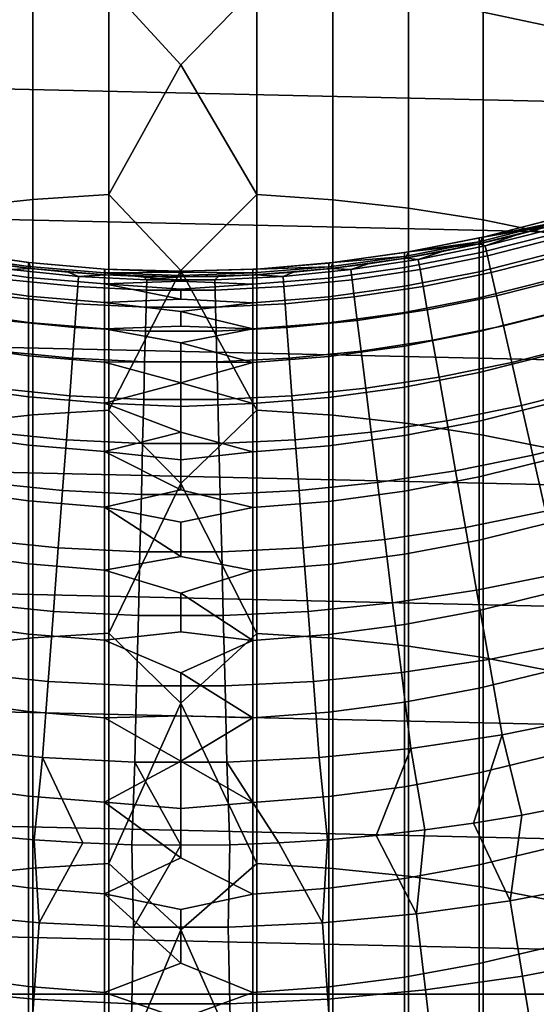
# Model space of a CAD drawing. Header units: metres. Extents: x -28 to 70, y -218 to 27.
# Tile 97 of 246: x -1.42 to 3.13, y -18.4 to -9.74. Entities that reach past the tile are written whole.
import ezdxf

# ---------------------------------------------------------------- set-up
doc = ezdxf.new("R2010")
doc.units = ezdxf.units.M
doc.layers.add('solid_10_261_002_XXX', color=7, linetype='CONTINUOUS')

msp = doc.modelspace()

# ---------------------------------------------------------------- linework, layer by layer
at = {"layer": 'solid_10_261_002_XXX'}
for points in [[(25.695839, -9.796626, -5), (-26.115135, -8.616775, -5), (-26.48019, -7.4195, -5), (26.115135, -8.616775, -5)], [(2.661086, -7.914437, 415.334442), (2.661086, -9.673301, 417.826202), (3.310761, -9.80899, 417.7276), (3.310761, -8.052769, 415.239594)], [(0.670042, -9.445757, 417.991516), (0, -8.391005, 416.547455), (-0.633895, -9.444159, 417.992676), (0, -10.136432, 418.963318)], [(25.223248, -10.956131, -5), (-25.695839, -9.796626, -5), (-26.115135, -8.616775, -5), (25.695839, -9.796626, -5)], [(-1.967323, -9.562459, 417.906708), (-1.967323, -11.390969, 420.352478), (-1.302662, -11.318172, 420.408478), (-1.302662, -9.48816, 417.960693)], [(-1.302662, -9.48816, 417.960693), (-1.302662, -11.318172, 420.408478), (-0.633895, -11.275061, 420.44165), (-0.633895, -9.444159, 417.992676)], [(-0.633895, -9.444159, 417.992676), (-0.633895, -11.275061, 420.44165), (0, -10.136432, 418.963318)], [(0.670042, -9.445757, 417.991516), (0, -10.136432, 418.963318), (0.670042, -11.276626, 420.44043)], [(0.670042, -9.445757, 417.991516), (0.670042, -11.276626, 420.44043), (1.338642, -11.321343, 420.406036), (1.338642, -9.491397, 417.958344)], [(1.338642, -9.491397, 417.958344), (1.338642, -11.321343, 420.406036), (2.003021, -11.395736, 420.348816), (2.003021, -9.567325, 417.903198)], [(2.003021, -9.567325, 417.903198), (2.003021, -11.395736, 420.348816), (2.661086, -11.499569, 420.268951), (2.661086, -9.673301, 417.826202)], [(2.661086, -9.673301, 417.826202), (2.661086, -11.499569, 420.268951), (3.310761, -11.632515, 420.166718), (3.310761, -9.80899, 417.7276)], [(24.698545, -12.092615, -5), (-25.223248, -10.956131, -5), (-25.695839, -9.796626, -5), (25.223248, -10.956131, -5)], [(0.670042, -11.276626, 420.44043), (0, -10.136432, 418.963318), (-0.633895, -11.275061, 420.44165), (0, -11.945554, 421.331879)], [(24.122406, -13.204515, -5), (-24.698545, -12.092615, -5), (-25.223248, -10.956131, -5), (24.698545, -12.092615, -5)], [(-1.967323, -11.390969, 420.352478), (-1.967323, -13.285603, 422.747406), (-1.302662, -13.214362, 422.805359), (-1.302662, -11.318172, 420.408478)], [(-1.302662, -11.318172, 420.408478), (-1.302662, -13.214362, 422.805359), (-0.633895, -13.172172, 422.839691), (-0.633895, -11.275061, 420.44165)], [(-0.633895, -11.275061, 420.44165), (-0.633895, -13.172172, 422.839691), (0, -11.945554, 421.331879)], [(0.670042, -11.276626, 420.44043), (0, -11.945554, 421.331879), (0.670042, -13.173704, 422.83844)], [(0.670042, -11.276626, 420.44043), (0.670042, -13.173704, 422.83844), (1.338642, -13.217465, 422.802826), (1.338642, -11.321343, 420.406036)], [(1.338642, -11.321343, 420.406036), (1.338642, -13.217465, 422.802826), (2.003021, -13.290267, 422.743591), (2.003021, -11.395736, 420.348816)], [(2.003021, -11.395736, 420.348816), (2.003021, -13.290267, 422.743591), (2.661086, -13.39188, 422.660919), (2.661086, -11.499569, 420.268951)], [(2.624516, -11.709495, 219.199997), (3.21034, -11.5626, 193.699997), (3.831618, -11.371838, 193.699997), (3.264855, -11.547326, 219.199997)], [(3.307529, -11.483147, 219.199997), (3.275962, -11.492196, 352.200012), (2.659125, -11.650389, 352.200012), (2.659247, -11.650379, 219.199997)], [(3.275962, -11.52522, 354.617584), (2.659125, -11.650389, 352.200012), (3.275962, -11.492196, 352.200012)], [(2.659247, -11.650379, 219.199997), (3.264855, -11.547326, 219.199997), (3.307529, -11.483147, 219.199997)], [(2.661086, -11.499569, 420.268951), (2.661086, -13.39188, 422.660919), (3.310761, -13.521984, 422.555084), (3.310761, -11.632515, 420.166718)], [(1.975887, -11.836176, 219.199997), (2.579645, -11.719447, 193.699997), (3.21034, -11.5626, 193.699997), (2.624516, -11.709495, 219.199997)], [(3.265242, -11.547216, 181), (3.21034, -11.5626, 193.699997), (2.579645, -11.719447, 193.699997), (2.945826, -11.632803, 181)], [(2.659247, -11.650379, 219.199997), (2.624516, -11.709495, 219.199997), (3.264855, -11.547326, 219.199997)], [(2.625782, -11.690911, 354.613037), (2.625782, -11.657948, 352.200012), (2.659125, -11.650389, 352.200012), (3.275962, -11.52522, 354.617584)], [(3.275962, -11.52522, 354.617584), (3.275962, -11.624268, 357.033356), (2.625782, -11.789773, 357.024292), (2.625782, -11.690911, 354.613037)], [(2.676834, -11.727977, 179.490997), (3.258098, -11.579969, 179.490997), (3.265242, -11.547216, 181), (2.945826, -11.632803, 181)], [(2.696893, -11.815862, 177.966064), (3.282513, -11.666744, 177.966064), (3.258098, -11.579969, 179.490997), (2.676834, -11.727977, 179.490997)], [(1.967323, -11.819861, 354.609528), (1.967323, -11.786948, 352.200012), (2.001699, -11.781158, 352.200012), (2.625782, -11.690911, 354.613037)], [(2.625782, -11.690911, 354.613037), (2.625782, -11.789773, 357.024292), (1.967323, -11.918579, 357.017242), (1.967323, -11.819861, 354.609528)], [(2.659247, -11.650379, 219.199997), (2.625782, -11.657948, 352.200012), (2.001699, -11.781158, 352.200012), (2.002438, -11.781007, 219.199997)], [(2.625782, -11.690911, 354.613037), (2.001699, -11.781158, 352.200012), (2.625782, -11.657948, 352.200012)], [(2.002438, -11.781007, 219.199997), (2.624516, -11.709495, 219.199997), (2.659247, -11.650379, 219.199997)], [(2.624173, -11.709557, 181), (2.945826, -11.632803, 181), (2.579645, -11.719447, 193.699997)], [(2.676834, -11.727977, 179.490997), (2.945826, -11.632803, 181), (2.624173, -11.709557, 181)], [(3.275962, -11.624268, 357.033356), (3.275962, -11.789264, 359.445496), (2.625782, -11.95446, 359.431946), (2.625782, -11.789773, 357.024292)], [(2.659247, -11.650379, 219.199997), (2.659125, -11.650389, 352.200012), (2.625782, -11.657948, 352.200012)], [(2.730398, -11.962654, 176.445908), (3.323293, -11.811685, 176.445908), (3.282513, -11.666744, 177.966064), (2.696893, -11.815862, 177.966064)], [(1.319522, -11.927203, 219.199997), (1.941384, -11.841918, 193.699997), (2.579645, -11.719447, 193.699997), (1.975887, -11.836176, 219.199997)], [(2.624173, -11.709557, 181), (2.579645, -11.719447, 193.699997), (1.941384, -11.841918, 193.699997), (2.300528, -11.777418, 181)], [(1.975135, -11.836335, 181), (2.300528, -11.777418, 181), (1.941384, -11.841918, 193.699997)], [(2.088915, -11.846828, 179.490997), (2.300528, -11.777418, 181), (1.975135, -11.836335, 181)], [(2.002438, -11.781007, 219.199997), (1.975887, -11.836176, 219.199997), (2.624516, -11.709495, 219.199997)], [(2.088915, -11.846828, 179.490997), (2.676834, -11.727977, 179.490997), (2.624173, -11.709557, 181), (2.300528, -11.777418, 181)], [(2.104569, -11.935602, 177.966064), (2.696893, -11.815862, 177.966064), (2.676834, -11.727977, 179.490997), (2.088915, -11.846828, 179.490997)], [(-1.337605, -11.874875, 219.199997), (-1.338642, -11.874785, 352.200012), (-2.003021, -11.780934, 352.200012), (-2.002438, -11.781007, 219.199997)], [(-2.003021, -11.81385, 354.60968), (-2.003021, -11.780934, 352.200012), (-1.338642, -11.874785, 352.200012), (-1.338642, -11.907667, 354.607117)], [(-1.338642, -11.907667, 354.607117), (-1.338642, -12.006286, 357.012451), (-2.003021, -11.912574, 357.017578), (-2.003021, -11.81385, 354.60968)], [(-2.002438, -11.781007, 219.199997), (-1.975887, -11.836176, 219.199997), (-1.319522, -11.927203, 219.199997), (-1.337605, -11.874875, 219.199997)], [(-1.648243, -11.886265, 181), (-1.320099, -11.927168, 181), (-1.319522, -11.927203, 219.199997), (-1.975887, -11.836176, 219.199997)], [(0.660987, -11.981798, 219.199997), (1.297428, -11.929655, 193.699997), (1.941384, -11.841918, 193.699997), (1.319522, -11.927203, 219.199997)], [(1.975135, -11.836335, 181), (1.941384, -11.841918, 193.699997), (1.297428, -11.929655, 193.699997), (1.648243, -11.886265, 181)], [(1.302662, -11.911666, 354.607025), (1.302662, -11.878787, 352.200012), (1.337976, -11.874861, 352.200012), (1.967323, -11.819861, 354.609528)], [(1.967323, -11.819861, 354.609528), (1.967323, -11.918579, 357.017242), (1.302662, -12.010281, 357.012238), (1.302662, -11.911666, 354.607025)], [(2.002438, -11.781007, 219.199997), (1.337605, -11.874875, 219.199997), (1.319522, -11.927203, 219.199997), (1.975887, -11.836176, 219.199997)], [(1.337605, -11.874875, 219.199997), (2.002438, -11.781007, 219.199997), (1.967323, -11.786948, 352.200012), (1.337976, -11.874861, 352.200012)], [(1.967323, -11.819861, 354.609528), (1.337976, -11.874861, 352.200012), (1.967323, -11.786948, 352.200012)], [(1.495803, -11.936225, 179.490997), (2.088915, -11.846828, 179.490997), (1.975135, -11.836335, 181), (1.648243, -11.886265, 181)], [(1.507012, -12.025669, 177.966064), (2.104569, -11.935602, 177.966064), (2.088915, -11.846828, 179.490997), (1.495803, -11.936225, 179.490997)], [(2.002438, -11.781007, 219.199997), (2.001699, -11.781158, 352.200012), (1.967323, -11.786948, 352.200012)], [(2.625782, -11.789773, 357.024292), (2.625782, -11.95446, 359.431946), (1.967323, -12.083026, 359.421387), (1.967323, -11.918579, 357.017242)], [(2.130715, -12.083882, 176.445908), (2.730398, -11.962654, 176.445908), (2.696893, -11.815862, 177.966064), (2.104569, -11.935602, 177.966064)], [(3.275962, -11.789264, 359.445496), (3.275962, -12.020086, 361.852264), (2.625782, -12.184851, 361.834167), (2.625782, -11.95446, 359.431946)], [(2.777295, -12.168124, 174.932922), (3.380373, -12.014562, 174.932922), (3.323293, -11.811685, 176.445908), (2.730398, -11.962654, 176.445908)], [(-1.338642, -12.006286, 357.012451), (-1.338642, -12.170569, 359.414185), (-2.003021, -12.077032, 359.421875), (-2.003021, -11.912574, 357.017578)], [(-1.495803, -11.936225, 179.490997), (-1.320099, -11.927168, 181), (-1.648243, -11.886265, 181)], [(-1.507012, -12.025669, 177.966064), (-0.905708, -12.085839, 177.966064), (-0.898972, -11.995947, 179.490997), (-1.495803, -11.936225, 179.490997)], [(-1.495803, -11.936225, 179.490997), (-0.898972, -11.995947, 179.490997), (-0.990952, -11.959014, 181), (-1.320099, -11.927168, 181)], [(-0.670152, -11.931202, 219.199997), (-0.670042, -11.9312, 352.200012), (-1.338642, -11.874785, 352.200012), (-1.337605, -11.874875, 219.199997)], [(-1.338642, -11.907667, 354.607117), (-1.338642, -11.874785, 352.200012), (-0.670042, -11.9312, 352.200012), (-0.670042, -11.964061, 354.605591)], [(-0.670042, -11.964061, 354.605591), (-0.670042, -12.062616, 357.009369), (-1.338642, -12.006286, 357.012451), (-1.338642, -11.907667, 354.607117)], [(-1.337605, -11.874875, 219.199997), (-1.319522, -11.927203, 219.199997), (-0.660987, -11.981798, 219.199997), (-0.670152, -11.931202, 219.199997)], [(-1.320099, -11.927168, 181), (-0.990952, -11.959014, 181), (-1.319522, -11.927203, 219.199997)], [(-0.990952, -11.959014, 181), (-0.661053, -11.981778, 181), (-0.660987, -11.981798, 219.199997), (-1.319522, -11.927203, 219.199997)], [(-0.670152, -11.931202, 219.199997), (0, -11.95, 219.199997), (0, -11.95, 352.200012), (-0.670042, -11.9312, 352.200012)], [(0, -11.95, 219.199997), (-0.670152, -11.931202, 219.199997), (-0.660987, -11.981798, 219.199997), (0, -12, 219.199997)], [(0, -11.959852, 353.517181), (-0.670042, -11.9312, 352.200012), (0, -11.95, 352.200012)], [(0, -11.959852, 353.517181), (-0.670042, -11.964061, 354.605591), (-0.670042, -11.9312, 352.200012)], [(0.670042, -13.173704, 422.83844), (0, -11.945554, 421.331879), (-0.633895, -13.172172, 422.839691), (0, -13.817085, 423.651428)], [(0, -12, 219.199997), (0.649667, -11.982401, 193.699997), (1.297428, -11.929655, 193.699997), (0.660987, -11.981798, 219.199997)], [(0.670152, -11.931202, 219.199997), (0, -11.95, 219.199997), (0, -12, 219.199997), (0.660987, -11.981798, 219.199997)], [(0.633895, -11.933175, 352.200012), (0, -11.95, 352.200012), (0, -11.95, 219.199997), (0.670152, -11.931202, 219.199997)], [(0, -11.959852, 353.517181), (0, -11.95, 352.200012), (0.633895, -11.933175, 352.200012), (0.633895, -11.966035, 354.60553)], [(0.633895, -11.966035, 354.60553), (0.633895, -11.933175, 352.200012), (0.670042, -11.9312, 352.200012), (1.302662, -11.911666, 354.607025)], [(1.302662, -11.911666, 354.607025), (1.302662, -12.010281, 357.012238), (0.633895, -12.064589, 357.009247), (0.633895, -11.966035, 354.60553)], [(0.670152, -11.931202, 219.199997), (0.670042, -11.9312, 352.200012), (0.633895, -11.933175, 352.200012)], [(1.320099, -11.927168, 181), (1.297428, -11.929655, 193.699997), (0.649667, -11.982401, 193.699997), (0.990952, -11.959014, 181)], [(1.337605, -11.874875, 219.199997), (0.670152, -11.931202, 219.199997), (0.660987, -11.981798, 219.199997), (1.319522, -11.927203, 219.199997)], [(0.670152, -11.931202, 219.199997), (1.337605, -11.874875, 219.199997), (1.302662, -11.878787, 352.200012), (0.670042, -11.9312, 352.200012)], [(1.302662, -11.911666, 354.607025), (0.670042, -11.9312, 352.200012), (1.302662, -11.878787, 352.200012)], [(0.898972, -11.995947, 179.490997), (1.495803, -11.936225, 179.490997), (1.320099, -11.927168, 181), (0.990952, -11.959014, 181)], [(0.905708, -12.085839, 177.966064), (1.507012, -12.025669, 177.966064), (1.495803, -11.936225, 179.490997), (0.898972, -11.995947, 179.490997)], [(1.320099, -11.927168, 181), (1.648243, -11.886265, 181), (1.297428, -11.929655, 193.699997)], [(1.337605, -11.874875, 219.199997), (1.337976, -11.874861, 352.200012), (1.302662, -11.878787, 352.200012)], [(1.967323, -11.918579, 357.017242), (1.967323, -12.083026, 359.421387), (1.302662, -12.174557, 359.413849), (1.302662, -12.010281, 357.012238)], [(1.495803, -11.936225, 179.490997), (1.648243, -11.886265, 181), (1.320099, -11.927168, 181)], [(1.525734, -12.175069, 176.445908), (2.130715, -12.083882, 176.445908), (2.104569, -11.935602, 177.966064), (1.507012, -12.025669, 177.966064)], [(-1.525734, -12.175069, 176.445908), (-0.91696, -12.235986, 176.445908), (-0.905708, -12.085839, 177.966064), (-1.507012, -12.025669, 177.966064)], [(-0.670042, -12.062616, 357.009369), (-0.670042, -12.226794, 359.409576), (-1.338642, -12.170569, 359.414185), (-1.338642, -12.006286, 357.012451)], [(-0.898972, -11.995947, 179.490997), (-0.661053, -11.981778, 181), (-0.990952, -11.959014, 181)], [(-0.905708, -12.085839, 177.966064), (-0.302153, -12.115961, 177.966064), (-0.299906, -12.025845, 179.490997), (-0.898972, -11.995947, 179.490997)], [(-0.898972, -11.995947, 179.490997), (-0.299906, -12.025845, 179.490997), (-0.330652, -11.995443, 181), (-0.661053, -11.981778, 181)], [(0, -11.959852, 353.517181), (0, -11.989408, 354.834045), (-0.670042, -11.964061, 354.605591)], [(0, -12.03866, 356.15036), (-0.670042, -12.062616, 357.009369), (-0.670042, -11.964061, 354.605591)], [(0, -11.989408, 354.834045), (0, -12.03866, 356.15036), (-0.670042, -11.964061, 354.605591)], [(-0.661053, -11.981778, 181), (-0.330652, -11.995443, 181), (-0.660987, -11.981798, 219.199997)], [(-0.660987, -11.981798, 219.199997), (0, -12, 193.699997), (0.649667, -11.982401, 193.699997), (0, -12, 219.199997)], [(-0.330652, -11.995443, 181), (0, -12, 181), (0, -12, 193.699997), (-0.660987, -11.981798, 219.199997)], [(-0.299906, -12.025845, 179.490997), (0, -12, 181), (-0.330652, -11.995443, 181)], [(-0.302153, -12.115961, 177.966064), (0.302153, -12.115961, 177.966064), (0.299906, -12.025845, 179.490997), (-0.299906, -12.025845, 179.490997)], [(-0.299906, -12.025845, 179.490997), (0.299906, -12.025845, 179.490997), (0.330652, -11.995443, 181), (0, -12, 181)], [(0.633895, -11.966035, 354.60553), (0, -11.989408, 354.834045), (0, -11.959852, 353.517181)], [(0.633895, -11.966035, 354.60553), (0.633895, -12.064589, 357.009247), (0, -12.03866, 356.15036), (0, -11.989408, 354.834045)], [(0.661053, -11.981778, 181), (0.649667, -11.982401, 193.699997), (0, -12, 193.699997), (0.330652, -11.995443, 181)], [(0, -12, 181), (0.330652, -11.995443, 181), (0, -12, 193.699997)], [(0.299906, -12.025845, 179.490997), (0.898972, -11.995947, 179.490997), (0.661053, -11.981778, 181), (0.330652, -11.995443, 181)], [(0.302153, -12.115961, 177.966064), (0.905708, -12.085839, 177.966064), (0.898972, -11.995947, 179.490997), (0.299906, -12.025845, 179.490997)], [(1.302662, -12.010281, 357.012238), (1.302662, -12.174557, 359.413849), (0.633895, -12.228763, 359.409393), (0.633895, -12.064589, 357.009247)], [(0.661053, -11.981778, 181), (0.990952, -11.959014, 181), (0.649667, -11.982401, 193.699997)], [(0.898972, -11.995947, 179.490997), (0.990952, -11.959014, 181), (0.661053, -11.981778, 181)], [(0.91696, -12.235986, 176.445908), (1.525734, -12.175069, 176.445908), (1.507012, -12.025669, 177.966064), (0.905708, -12.085839, 177.966064)], [(2.625782, -11.95446, 359.431946), (2.625782, -12.184851, 361.834167), (1.967323, -12.31308, 361.820129), (1.967323, -12.083026, 359.421387)], [(2.167312, -12.291435, 174.932922), (2.777295, -12.168124, 174.932922), (2.730398, -11.962654, 176.445908), (2.130715, -12.083882, 176.445908)], [(3.275962, -12.020086, 361.852264), (3.275962, -12.316563, 364.251801), (2.625782, -12.480771, 364.229248), (2.625782, -12.184851, 361.834167)], [(2.837511, -12.431948, 173.429489), (3.453665, -12.275056, 173.429489), (3.380373, -12.014562, 174.932922), (2.777295, -12.168124, 174.932922)], [(23.496506, -14.288569, -5), (-24.122406, -13.204515, -5), (-24.698545, -12.092615, -5), (24.122406, -13.204515, -5)], [(-1.338642, -12.170569, 359.414185), (-1.338642, -12.400393, 361.810547), (-2.003021, -12.307102, 361.82077), (-2.003021, -12.077032, 359.421875)], [(-0.91696, -12.235986, 176.445908), (-0.305907, -12.266482, 176.445908), (-0.302153, -12.115961, 177.966064), (-0.905708, -12.085839, 177.966064)], [(0.633895, -12.064589, 357.009247), (0, -12.107598, 357.465759), (-0.670042, -12.062616, 357.009369), (0, -12.03866, 356.15036)], [(0, -12.196206, 358.779999), (-0.670042, -12.226794, 359.409576), (-0.670042, -12.062616, 357.009369)], [(0, -12.107598, 357.465759), (0, -12.196206, 358.779999), (-0.670042, -12.062616, 357.009369)], [(-0.305907, -12.266482, 176.445908), (0.305907, -12.266482, 176.445908), (0.302153, -12.115961, 177.966064), (-0.302153, -12.115961, 177.966064)], [(0.633895, -12.064589, 357.009247), (0.633895, -12.228763, 359.409393), (0, -12.196206, 358.779999), (0, -12.107598, 357.465759)], [(0.305907, -12.266482, 176.445908), (0.91696, -12.235986, 176.445908), (0.905708, -12.085839, 177.966064), (0.302153, -12.115961, 177.966064)], [(1.967323, -12.083026, 359.421387), (1.967323, -12.31308, 361.820129), (1.302662, -12.404371, 361.810089), (1.302662, -12.174557, 359.413849)], [(1.55194, -12.384188, 174.932922), (2.167312, -12.291435, 174.932922), (2.130715, -12.083882, 176.445908), (1.525734, -12.175069, 176.445908)], [(-1.55194, -12.384188, 174.932922), (-0.93271, -12.446151, 174.932922), (-0.91696, -12.235986, 176.445908), (-1.525734, -12.175069, 176.445908)], [(-0.670042, -12.226794, 359.409576), (-0.670042, -12.456472, 361.804382), (-1.338642, -12.400393, 361.810547), (-1.338642, -12.170569, 359.414185)], [(0.633895, -12.228763, 359.409393), (0, -12.304463, 360.092743), (-0.670042, -12.226794, 359.409576), (0, -12.196206, 358.779999)], [(1.302662, -12.174557, 359.413849), (1.302662, -12.404371, 361.810089), (0.633895, -12.458435, 361.804169), (0.633895, -12.228763, 359.409393)], [(0.93271, -12.446151, 174.932922), (1.55194, -12.384188, 174.932922), (1.525734, -12.175069, 176.445908), (0.91696, -12.235986, 176.445908)], [(2.625782, -12.184851, 361.834167), (2.625782, -12.480771, 364.229248), (1.967323, -12.608569, 364.21167), (1.967323, -12.31308, 361.820129)], [(2.214302, -12.557932, 173.429489), (2.837511, -12.431948, 173.429489), (2.777295, -12.168124, 174.932922), (2.167312, -12.291435, 174.932922)], [(-0.93271, -12.446151, 174.932922), (-0.311161, -12.477171, 174.932922), (-0.305907, -12.266482, 176.445908), (-0.91696, -12.235986, 176.445908)], [(0, -12.304463, 360.092743), (0, -12.432347, 361.403717), (-0.670042, -12.456472, 361.804382), (-0.670042, -12.226794, 359.409576)], [(-0.311161, -12.477171, 174.932922), (0.311161, -12.477171, 174.932922), (0.305907, -12.266482, 176.445908), (-0.305907, -12.266482, 176.445908)], [(0.633895, -12.228763, 359.409393), (0.633895, -12.458435, 361.804169), (0, -12.304463, 360.092743)], [(0.311161, -12.477171, 174.932922), (0.93271, -12.446151, 174.932922), (0.91696, -12.235986, 176.445908), (0.305907, -12.266482, 176.445908)], [(1.585588, -12.652696, 173.429489), (2.214302, -12.557932, 173.429489), (2.167312, -12.291435, 174.932922), (1.55194, -12.384188, 174.932922)], [(2.910951, -12.75371, 171.937958), (3.543053, -12.592757, 171.937958), (3.453665, -12.275056, 173.429489), (2.837511, -12.431948, 173.429489)], [(-1.338642, -12.400393, 361.810547), (-1.338642, -12.695589, 364.199707), (-2.003021, -12.602612, 364.212494), (-2.003021, -12.307102, 361.82077)], [(-1.585588, -12.652696, 173.429489), (-0.952933, -12.716002, 173.429489), (-0.93271, -12.446151, 174.932922), (-1.55194, -12.384188, 174.932922)], [(0.633895, -12.458435, 361.804169), (0, -12.432347, 361.403717), (0, -12.304463, 360.092743)], [(0.952933, -12.716002, 173.429489), (1.585588, -12.652696, 173.429489), (1.55194, -12.384188, 174.932922), (0.93271, -12.446151, 174.932922)], [(1.967323, -12.31308, 361.820129), (1.967323, -12.608569, 364.21167), (1.302662, -12.699553, 364.199158), (1.302662, -12.404371, 361.810089)], [(3.275962, -12.316563, 364.251801), (3.275962, -12.678472, 366.642365), (2.625782, -12.842003, 366.615326), (2.625782, -12.480771, 364.229248)], [(-0.670042, -12.456472, 361.804382), (-0.670042, -12.751478, 364.192047), (-1.338642, -12.695589, 364.199707), (-1.338642, -12.400393, 361.810547)], [(-0.952933, -12.716002, 173.429489), (-0.317908, -12.747695, 173.429489), (-0.311161, -12.477171, 174.932922), (-0.93271, -12.446151, 174.932922)], [(0.633895, -12.458435, 361.804169), (0, -12.579828, 362.712646), (-0.670042, -12.456472, 361.804382), (0, -12.432347, 361.403717)], [(0, -12.579828, 362.712646), (0, -12.746874, 364.019226), (-0.670042, -12.751478, 364.192047), (-0.670042, -12.456472, 361.804382)], [(0.633895, -12.458435, 361.804169), (0.633895, -12.753435, 364.191772), (0, -12.579828, 362.712646)], [(0.317908, -12.747695, 173.429489), (0.952933, -12.716002, 173.429489), (0.93271, -12.446151, 174.932922), (0.311161, -12.477171, 174.932922)], [(1.302662, -12.404371, 361.810089), (1.302662, -12.699553, 364.199158), (0.633895, -12.753435, 364.191772), (0.633895, -12.458435, 361.804169)], [(2.271613, -12.882956, 171.937958), (2.910951, -12.75371, 171.937958), (2.837511, -12.431948, 173.429489), (2.214302, -12.557932, 173.429489)], [(-0.317908, -12.747695, 173.429489), (0.317908, -12.747695, 173.429489), (0.311161, -12.477171, 174.932922), (-0.311161, -12.477171, 174.932922)], [(2.625782, -12.480771, 364.229248), (2.625782, -12.842003, 366.615326), (1.967323, -12.969273, 366.594269), (1.967323, -12.608569, 364.21167)], [(-1.338642, -12.695589, 364.199707), (-1.338642, -13.055934, 366.579926), (-2.003021, -12.96334, 366.595245), (-2.003021, -12.602612, 364.212494)], [(0.633895, -12.753435, 364.191772), (0, -12.746874, 364.019226), (0, -12.579828, 362.712646)], [(1.967323, -12.608569, 364.21167), (1.967323, -12.969273, 366.594269), (1.302662, -13.05988, 366.579285), (1.302662, -12.699553, 364.199158)], [(1.626626, -12.980171, 171.937958), (2.271613, -12.882956, 171.937958), (2.214302, -12.557932, 173.429489), (1.585588, -12.652696, 173.429489)], [(2.9975, -13.132904, 170.460709), (3.648395, -12.967166, 170.460709), (3.543053, -12.592757, 171.937958), (2.910951, -12.75371, 171.937958)], [(-1.626626, -12.980171, 171.937958), (-0.977596, -13.045116, 171.937958), (-0.952933, -12.716002, 173.429489), (-1.585588, -12.652696, 173.429489)], [(-0.670042, -12.751478, 364.192047), (-0.670042, -13.111592, 366.57074), (-1.338642, -13.055934, 366.579926), (-1.338642, -12.695589, 364.199707)], [(-0.977596, -13.045116, 171.937958), (-0.326136, -13.07763, 171.937958), (-0.317908, -12.747695, 173.429489), (-0.952933, -12.716002, 173.429489)], [(0.326136, -13.07763, 171.937958), (0.977596, -13.045116, 171.937958), (0.952933, -12.716002, 173.429489), (0.317908, -12.747695, 173.429489)], [(1.302662, -12.699553, 364.199158), (1.302662, -13.05988, 366.579285), (0.633895, -13.113541, 366.570404), (0.633895, -12.753435, 364.191772)], [(0.977596, -13.045116, 171.937958), (1.626626, -12.980171, 171.937958), (1.585588, -12.652696, 173.429489), (0.952933, -12.716002, 173.429489)], [(3.275962, -12.678472, 366.642365), (3.275962, -13.105543, 369.022156), (2.625782, -13.268275, 368.990662), (2.625782, -12.842003, 366.615326)], [(0, -12.746874, 364.019226), (0, -12.933446, 365.323181), (-0.670042, -12.751478, 364.192047)], [(0, -12.933446, 365.323181), (-0.670042, -13.111592, 366.57074), (-0.670042, -12.751478, 364.192047)], [(-0.326136, -13.07763, 171.937958), (0.326136, -13.07763, 171.937958), (0.317908, -12.747695, 173.429489), (-0.317908, -12.747695, 173.429489)], [(0.633895, -12.753435, 364.191772), (0, -12.933446, 365.323181), (0, -12.746874, 364.019226)], [(0.633895, -12.753435, 364.191772), (0.633895, -13.113541, 366.570404), (0, -12.933446, 365.323181)], [(2.339152, -13.265992, 170.460709), (2.9975, -13.132904, 170.460709), (2.910951, -12.75371, 171.937958), (2.271613, -12.882956, 171.937958)], [(1.674989, -13.366098, 170.460709), (2.339152, -13.265992, 170.460709), (2.271613, -12.882956, 171.937958), (1.626626, -12.980171, 171.937958)], [(2.625782, -12.842003, 366.615326), (2.625782, -13.268275, 368.990662), (1.967323, -13.394922, 368.966125), (1.967323, -12.969273, 366.594269)], [(-1.338642, -13.055934, 366.579926), (-1.338642, -13.481159, 368.949432), (-2.003021, -13.389018, 368.967285), (-2.003021, -12.96334, 366.595245)], [(-1.674989, -13.366098, 170.460709), (-1.006662, -13.432975, 170.460709), (-0.977596, -13.045116, 171.937958), (-1.626626, -12.980171, 171.937958)], [(0, -12.933446, 365.323181), (0, -13.139503, 366.624176), (-0.670042, -13.111592, 366.57074)], [(0.633895, -13.113541, 366.570404), (0, -13.139503, 366.624176), (0, -12.933446, 365.323181)], [(1.006662, -13.432975, 170.460709), (1.674989, -13.366098, 170.460709), (1.626626, -12.980171, 171.937958), (0.977596, -13.045116, 171.937958)], [(1.967323, -12.969273, 366.594269), (1.967323, -13.394922, 368.966125), (1.302662, -13.485087, 368.948669), (1.302662, -13.05988, 366.579285)], [(3.09702, -13.568933, 169.000046), (3.769526, -13.397692, 169.000046), (3.648395, -12.967166, 170.460709), (2.9975, -13.132904, 170.460709)], [(-0.670042, -13.111592, 366.57074), (-0.670042, -13.536546, 368.938721), (-1.338642, -13.481159, 368.949432), (-1.338642, -13.055934, 366.579926)], [(-1.006662, -13.432975, 170.460709), (-0.335832, -13.466455, 170.460709), (-0.326136, -13.07763, 171.937958), (-0.977596, -13.045116, 171.937958)], [(0.335832, -13.466455, 170.460709), (1.006662, -13.432975, 170.460709), (0.977596, -13.045116, 171.937958), (0.326136, -13.07763, 171.937958)], [(1.302662, -13.05988, 366.579285), (1.302662, -13.485087, 368.948669), (0.633895, -13.538485, 368.938324), (0.633895, -13.113541, 366.570404)], [(0, -13.365, 367.921936), (-0.670042, -13.536546, 368.938721), (-0.670042, -13.111592, 366.57074)], [(0, -13.139503, 366.624176), (0, -13.365, 367.921936), (-0.670042, -13.111592, 366.57074)], [(-0.335832, -13.466455, 170.460709), (0.335832, -13.466455, 170.460709), (0.326136, -13.07763, 171.937958), (-0.326136, -13.07763, 171.937958)], [(0.633895, -13.113541, 366.570404), (0.633895, -13.538485, 368.938324), (0, -13.365, 367.921936), (0, -13.139503, 366.624176)], [(2.416815, -13.70644, 169.000046), (3.09702, -13.568933, 169.000046), (2.9975, -13.132904, 170.460709), (2.339152, -13.265992, 170.460709)], [(3.275962, -13.105543, 369.022156), (3.275962, -13.597459, 371.389374), (2.625782, -13.759269, 371.353455), (2.625782, -13.268275, 368.990662)], [(22.821917, -15.343076, -5), (-23.496506, -14.288569, -5), (-24.122406, -13.204515, -5), (23.496506, -14.288569, -5)], [(-1.967323, -13.285603, 422.747406), (-1.967323, -15.244946, 425.089661), (-1.302662, -15.175315, 425.149536), (-1.302662, -13.214362, 422.805359)], [(-1.302662, -13.214362, 422.805359), (-1.302662, -15.175315, 425.149536), (-0.633895, -15.134078, 425.184998), (-0.633895, -13.172172, 422.839691)], [(-0.633895, -13.172172, 422.839691), (-0.633895, -15.134078, 425.184998), (0, -13.817085, 423.651428)], [(0.670042, -13.173704, 422.83844), (0, -13.817085, 423.651428), (0.670042, -15.135575, 425.183716)], [(0.670042, -13.173704, 422.83844), (0.670042, -15.135575, 425.183716), (1.338642, -15.178348, 425.146942), (1.338642, -13.217465, 422.802826)], [(1.338642, -13.217465, 422.802826), (1.338642, -15.178348, 425.146942), (2.003021, -15.249505, 425.085724), (2.003021, -13.290267, 422.743591)], [(1.730601, -13.80987, 169.000046), (2.416815, -13.70644, 169.000046), (2.339152, -13.265992, 170.460709), (1.674989, -13.366098, 170.460709)], [(2.625782, -13.268275, 368.990662), (2.625782, -13.759269, 371.353455), (1.967323, -13.8852, 371.32547), (1.967323, -13.394922, 368.966125)], [(2.003021, -13.290267, 422.743591), (2.003021, -15.249505, 425.085724), (2.661086, -15.348822, 425.000336), (2.661086, -13.39188, 422.660919)], [(-1.338642, -13.481159, 368.949432), (-1.338642, -13.970948, 371.306427), (-2.003021, -13.879329, 371.326782), (-2.003021, -13.389018, 368.967285)], [(-1.730601, -13.80987, 169.000046), (-1.040085, -13.878966, 169.000046), (-1.006662, -13.432975, 170.460709), (-1.674989, -13.366098, 170.460709)], [(0, -13.365, 367.921936), (0, -13.609885, 369.216187), (-0.670042, -13.536546, 368.938721)], [(0.633895, -13.538485, 368.938324), (0, -13.609885, 369.216187), (0, -13.365, 367.921936)], [(1.040085, -13.878966, 169.000046), (1.730601, -13.80987, 169.000046), (1.674989, -13.366098, 170.460709), (1.006662, -13.432975, 170.460709)], [(1.967323, -13.394922, 368.966125), (1.967323, -13.8852, 371.32547), (1.302662, -13.974854, 371.305573), (1.302662, -13.485087, 368.948669)], [(2.661086, -13.39188, 422.660919), (2.661086, -15.348822, 425.000336), (3.310761, -15.475986, 424.890961), (3.310761, -13.521984, 422.555084)], [(3.209357, -14.06111, 167.558289), (3.906256, -13.883658, 167.558289), (3.769526, -13.397692, 169.000046), (3.09702, -13.568933, 169.000046)], [(-0.670042, -13.536546, 368.938721), (-0.670042, -14.026021, 371.294189), (-1.338642, -13.970948, 371.306427), (-1.338642, -13.481159, 368.949432)], [(-1.040085, -13.878966, 169.000046), (-0.346982, -13.913558, 169.000046), (-0.335832, -13.466455, 170.460709), (-1.006662, -13.432975, 170.460709)], [(-0.346982, -13.913558, 169.000046), (0.346982, -13.913558, 169.000046), (0.335832, -13.466455, 170.460709), (-0.335832, -13.466455, 170.460709)], [(0.346982, -13.913558, 169.000046), (1.040085, -13.878966, 169.000046), (1.006662, -13.432975, 170.460709), (0.335832, -13.466455, 170.460709)], [(1.302662, -13.485087, 368.948669), (1.302662, -13.974854, 371.305573), (0.633895, -14.027949, 371.293762), (0.633895, -13.538485, 368.938324)], [(0, -13.874104, 370.506622), (-0.670042, -14.026021, 371.294189), (-0.670042, -13.536546, 368.938721)], [(0, -13.609885, 369.216187), (0, -13.874104, 370.506622), (-0.670042, -13.536546, 368.938721)], [(0.633895, -13.538485, 368.938324), (0.633895, -14.027949, 371.293762), (0, -13.874104, 370.506622), (0, -13.609885, 369.216187)], [(2.504479, -14.203605, 167.558289), (3.209357, -14.06111, 167.558289), (3.09702, -13.568933, 169.000046), (2.416815, -13.70644, 169.000046)], [(3.275962, -13.597459, 371.389374), (3.275962, -14.153852, 373.742279), (2.625782, -14.31462, 373.701935), (2.625782, -13.759269, 371.353455)], [(1.793374, -14.310786, 167.558289), (2.504479, -14.203605, 167.558289), (2.416815, -13.70644, 169.000046), (1.730601, -13.80987, 169.000046)], [(2.625782, -13.759269, 371.353455), (2.625782, -14.31462, 373.701935), (1.967323, -14.439739, 373.670532), (1.967323, -13.8852, 371.32547)], [(-1.793374, -14.310786, 167.558289), (-1.077811, -14.382389, 167.558289), (-1.040085, -13.878966, 169.000046), (-1.730601, -13.80987, 169.000046)], [(0.670042, -15.135575, 425.183716), (0, -13.817085, 423.651428), (-0.633895, -15.134078, 425.184998), (0, -15.749702, 425.920349)], [(1.077811, -14.382389, 167.558289), (1.793374, -14.310786, 167.558289), (1.730601, -13.80987, 169.000046), (1.040085, -13.878966, 169.000046)], [(-1.338642, -13.970948, 371.306427), (-1.338642, -14.524936, 373.64917), (-2.003021, -14.433907, 373.671997), (-2.003021, -13.879329, 371.326782)], [(-1.077811, -14.382389, 167.558289), (-0.359568, -14.418236, 167.558289), (-0.346982, -13.913558, 169.000046), (-1.040085, -13.878966, 169.000046)], [(0.633895, -14.027949, 371.293762), (0, -14.157598, 371.792969), (-0.670042, -14.026021, 371.294189), (0, -13.874104, 370.506622)], [(-0.359568, -14.418236, 167.558289), (0.359568, -14.418236, 167.558289), (0.346982, -13.913558, 169.000046), (-0.346982, -13.913558, 169.000046)], [(0.359568, -14.418236, 167.558289), (1.077811, -14.382389, 167.558289), (1.040085, -13.878966, 169.000046), (0.346982, -13.913558, 169.000046)], [(1.967323, -13.8852, 371.32547), (1.967323, -14.439739, 373.670532), (1.302662, -14.528816, 373.648193), (1.302662, -13.974854, 371.305573)], [(-0.670042, -14.026021, 371.294189), (-0.670042, -14.579654, 373.635437), (-1.338642, -14.524936, 373.64917), (-1.338642, -13.970948, 371.306427)], [(0, -14.460302, 373.074921), (-0.670042, -14.579654, 373.635437), (-0.670042, -14.026021, 371.294189)], [(0, -14.157598, 371.792969), (0, -14.460302, 373.074921), (-0.670042, -14.026021, 371.294189)], [(0.633895, -14.027949, 371.293762), (0.633895, -14.58157, 373.634949), (0, -14.460302, 373.074921), (0, -14.157598, 371.792969)], [(1.302662, -13.974854, 371.305573), (1.302662, -14.528816, 373.648193), (0.633895, -14.58157, 373.634949), (0.633895, -14.027949, 371.293762)], [(2.602005, -14.756704, 166.13768), (3.334332, -14.608662, 166.13768), (3.209357, -14.06111, 167.558289), (2.504479, -14.203605, 167.558289)], [(3.275962, -14.153852, 373.742279), (3.275962, -14.774305, 376.079132), (2.625782, -14.933911, 376.034393), (2.625782, -14.31462, 373.701935)], [(22.099781, -16.366096, -5), (-22.821917, -15.343076, -5), (-23.496506, -14.288569, -5), (22.821917, -15.343076, -5)], [(1.86321, -14.86806, 166.13768), (2.602005, -14.756704, 166.13768), (2.504479, -14.203605, 167.558289), (1.793374, -14.310786, 167.558289)], [(-1.86321, -14.86806, 166.13768), (-1.119782, -14.942451, 166.13768), (-1.077811, -14.382389, 167.558289), (-1.793374, -14.310786, 167.558289)], [(1.119782, -14.942451, 166.13768), (1.86321, -14.86806, 166.13768), (1.793374, -14.310786, 167.558289), (1.077811, -14.382389, 167.558289)], [(2.625782, -14.31462, 373.701935), (2.625782, -14.933911, 376.034393), (1.967323, -15.058127, 375.999603), (1.967323, -14.439739, 373.670532)], [(-1.338642, -14.524936, 373.64917), (-1.338642, -15.142708, 375.975891), (-2.003021, -15.052337, 376.001221), (-2.003021, -14.433907, 373.671997)], [(-1.119782, -14.942451, 166.13768), (-0.37357, -14.979693, 166.13768), (-0.359568, -14.418236, 167.558289), (-1.077811, -14.382389, 167.558289)], [(0.633895, -14.58157, 373.634949), (0, -14.78215, 374.352203), (-0.670042, -14.579654, 373.635437), (0, -14.460302, 373.074921)], [(-0.37357, -14.979693, 166.13768), (0.37357, -14.979693, 166.13768), (0.359568, -14.418236, 167.558289), (-0.359568, -14.418236, 167.558289)], [(0.37357, -14.979693, 166.13768), (1.119782, -14.942451, 166.13768), (1.077811, -14.382389, 167.558289), (0.359568, -14.418236, 167.558289)], [(1.967323, -14.439739, 373.670532), (1.967323, -15.058127, 375.999603), (1.302662, -15.146561, 375.974823), (1.302662, -14.528816, 373.648193)], [(-0.670042, -14.579654, 373.635437), (-0.670042, -15.19703, 375.960663), (-1.338642, -15.142708, 375.975891), (-1.338642, -14.524936, 373.64917)], [(1.302662, -14.528816, 373.648193), (1.302662, -15.146561, 375.974823), (0.633895, -15.198933, 375.960144), (0.633895, -14.58157, 373.634949)], [(0, -14.78215, 374.352203), (0, -15.12307, 375.624542), (-0.670042, -15.19703, 375.960663), (-0.670042, -14.579654, 373.635437)], [(0.633895, -14.58157, 373.634949), (0.633895, -15.198933, 375.960144), (0, -14.78215, 374.352203)], [(2.709241, -15.364868, 164.740463), (3.471749, -15.210724, 164.740463), (3.334332, -14.608662, 166.13768), (2.602005, -14.756704, 166.13768)], [(0.633895, -15.198933, 375.960144), (0, -15.12307, 375.624542), (0, -14.78215, 374.352203)], [(1.939998, -15.480813, 164.740463), (2.709241, -15.364868, 164.740463), (2.602005, -14.756704, 166.13768), (1.86321, -14.86806, 166.13768)], [(3.275962, -14.774305, 376.079132), (3.275962, -15.458359, 378.398132), (2.625782, -15.616683, 378.34906), (2.625782, -14.933911, 376.034393)], [(-1.939998, -15.480813, 164.740463), (-1.165931, -15.55827, 164.740463), (-1.119782, -14.942451, 166.13768), (-1.86321, -14.86806, 166.13768)], [(1.165931, -15.55827, 164.740463), (1.939998, -15.480813, 164.740463), (1.86321, -14.86806, 166.13768), (1.119782, -14.942451, 166.13768)], [(-1.165931, -15.55827, 164.740463), (-0.388966, -15.597047, 164.740463), (-0.37357, -14.979693, 166.13768), (-1.119782, -14.942451, 166.13768)], [(-0.388966, -15.597047, 164.740463), (0.388966, -15.597047, 164.740463), (0.37357, -14.979693, 166.13768), (-0.37357, -14.979693, 166.13768)], [(0.388966, -15.597047, 164.740463), (1.165931, -15.55827, 164.740463), (1.119782, -14.942451, 166.13768), (0.37357, -14.979693, 166.13768)], [(2.625782, -14.933911, 376.034393), (2.625782, -15.616683, 378.34906), (1.967323, -15.739902, 378.310883), (1.967323, -15.058127, 375.999603)], [(-1.338642, -15.142708, 375.975891), (-1.338642, -15.823804, 378.284882), (-2.003021, -15.734158, 378.312653), (-2.003021, -15.052337, 376.001221)], [(1.967323, -15.058127, 375.999603), (1.967323, -15.739902, 378.310883), (1.302662, -15.827625, 378.283691), (1.302662, -15.146561, 375.974823)], [(-0.670042, -15.19703, 375.960663), (-0.670042, -15.87769, 378.268188), (-1.338642, -15.823804, 378.284882), (-1.338642, -15.142708, 375.975891)], [(-1.302662, -15.175315, 425.149536), (-1.302662, -17.199566, 427.439301), (-0.633895, -17.159313, 427.475861), (-0.633895, -15.134078, 425.184998)], [(0.633895, -15.198933, 375.960144), (0, -15.482985, 376.891632), (-0.670042, -15.19703, 375.960663), (0, -15.12307, 375.624542)], [(-0.633895, -15.134078, 425.184998), (-0.633895, -17.159313, 427.475861), (0, -15.749702, 425.920349)], [(0.670042, -15.135575, 425.183716), (0, -15.749702, 425.920349), (0.670042, -17.160776, 427.474548)], [(1.302662, -15.146561, 375.974823), (1.302662, -15.827625, 378.283691), (0.633895, -15.879577, 378.267609), (0.633895, -15.198933, 375.960144)], [(0.670042, -15.135575, 425.183716), (0.670042, -17.160776, 427.474548), (1.338642, -17.202528, 427.436615), (1.338642, -15.178348, 425.146942)], [(-1.967323, -15.244946, 425.089661), (-1.967323, -17.267534, 427.377533), (-1.302662, -17.199566, 427.439301), (-1.302662, -15.175315, 425.149536)], [(0, -15.482985, 376.891632), (0, -15.861814, 378.153198), (-0.670042, -15.87769, 378.268188), (-0.670042, -15.19703, 375.960663)], [(0.633895, -15.198933, 375.960144), (0.633895, -15.879577, 378.267609), (0, -15.482985, 376.891632)], [(1.338642, -15.178348, 425.146942), (1.338642, -17.202528, 427.436615), (2.003021, -17.271986, 427.373474), (2.003021, -15.249505, 425.085724)], [(2.826017, -16.027138, 163.368866), (3.621391, -15.86635, 163.368866), (3.471749, -15.210724, 164.740463), (2.709241, -15.364868, 164.740463)], [(2.003021, -15.249505, 425.085724), (2.003021, -17.271986, 427.373474), (2.661086, -17.368933, 427.2854), (2.661086, -15.348822, 425.000336)], [(21.332174, -17.354755, -5), (-22.099781, -16.366096, -5), (-22.821917, -15.343076, -5), (22.099781, -16.366096, -5)], [(2.023617, -16.148081, 163.368866), (2.826017, -16.027138, 163.368866), (2.709241, -15.364868, 164.740463), (1.939998, -15.480813, 164.740463)], [(2.661086, -15.348822, 425.000336), (2.661086, -17.368933, 427.2854), (3.310761, -17.493061, 427.172607), (3.310761, -15.475986, 424.890961)], [(-2.023617, -16.148081, 163.368866), (-1.216186, -16.228876, 163.368866), (-1.165931, -15.55827, 164.740463), (-1.939998, -15.480813, 164.740463)], [(0.633895, -15.879577, 378.267609), (0, -15.861814, 378.153198), (0, -15.482985, 376.891632)], [(1.216186, -16.228876, 163.368866), (2.023617, -16.148081, 163.368866), (1.939998, -15.480813, 164.740463), (1.165931, -15.55827, 164.740463)], [(3.275962, -15.458359, 378.398132), (3.275962, -16.2055, 380.697601), (2.625782, -16.362425, 380.644226), (2.625782, -15.616683, 378.34906)], [(-1.216186, -16.228876, 163.368866), (-0.405732, -16.269325, 163.368866), (-0.388966, -15.597047, 164.740463), (-1.165931, -15.55827, 164.740463)], [(0.405732, -16.269325, 163.368866), (1.216186, -16.228876, 163.368866), (1.165931, -15.55827, 164.740463), (0.388966, -15.597047, 164.740463)], [(-0.405732, -16.269325, 163.368866), (0.405732, -16.269325, 163.368866), (0.388966, -15.597047, 164.740463), (-0.388966, -15.597047, 164.740463)], [(2.625782, -15.616683, 378.34906), (2.625782, -16.362425, 380.644226), (1.967323, -16.484554, 380.602692), (1.967323, -15.739902, 378.310883)], [(-1.338642, -15.823804, 378.284882), (-1.338642, -16.567715, 380.574402), (-2.003021, -16.478861, 380.604614), (-2.003021, -15.734158, 378.312653)], [(0.670042, -17.160776, 427.474548), (0, -15.749702, 425.920349), (-0.633895, -17.159313, 427.475861), (0, -17.742033, 428.137024)], [(1.967323, -15.739902, 378.310883), (1.967323, -16.484554, 380.602692), (1.302662, -16.571503, 380.57312), (1.302662, -15.827625, 378.283691)], [(-0.670042, -15.87769, 378.268188), (-0.670042, -16.621124, 380.556244), (-1.338642, -16.567715, 380.574402), (-1.338642, -15.823804, 378.284882)], [(1.302662, -15.827625, 378.283691), (1.302662, -16.571503, 380.57312), (0.633895, -16.622995, 380.555603), (0.633895, -15.879577, 378.267609)], [(0, -15.861814, 378.153198), (0, -16.259474, 379.408936), (-0.670042, -15.87769, 378.268188)], [(0, -16.259474, 379.408936), (-0.670042, -16.621124, 380.556244), (-0.670042, -15.87769, 378.268188)], [(0.633895, -15.879577, 378.267609), (0, -16.259474, 379.408936), (0, -15.861814, 378.153198)], [(0.633895, -15.879577, 378.267609), (0.633895, -16.622995, 380.555603), (0, -16.259474, 379.408936)], [(2.999136, -16.733355, 162.026337), (3.422075, -16.652008, 162.026337), (3.621391, -15.86635, 163.368866), (2.826017, -16.027138, 163.368866)], [(2.147756, -16.863783, 162.026337), (2.574272, -16.803961, 162.026337), (2.826017, -16.027138, 163.368866), (2.023617, -16.148081, 163.368866)], [(2.574272, -16.803961, 162.026337), (2.999136, -16.733355, 162.026337), (2.826017, -16.027138, 163.368866)], [(-1.719862, -16.912779, 162.026337), (-1.290863, -16.95092, 162.026337), (-1.216186, -16.228876, 163.368866), (-2.023617, -16.148081, 163.368866)], [(1.290863, -16.95092, 162.026337), (1.719862, -16.912779, 162.026337), (2.023617, -16.148081, 163.368866), (1.216186, -16.228876, 163.368866)], [(1.719862, -16.912779, 162.026337), (2.147756, -16.863783, 162.026337), (2.023617, -16.148081, 163.368866)], [(-1.290863, -16.95092, 162.026337), (-0.861036, -16.97818, 162.026337), (-1.216186, -16.228876, 163.368866)], [(-0.861036, -16.97818, 162.026337), (-0.430656, -16.994545, 162.026337), (-0.405732, -16.269325, 163.368866), (-1.216186, -16.228876, 163.368866)], [(0, -16.259474, 379.408936), (0, -16.675875, 380.6586), (-0.670042, -16.621124, 380.556244)], [(-0.430656, -16.994545, 162.026337), (0, -17, 162.026337), (-0.405732, -16.269325, 163.368866)], [(0.430656, -16.994545, 162.026337), (0.405732, -16.269325, 163.368866), (-0.405732, -16.269325, 163.368866), (0, -17, 162.026337)], [(0.633895, -16.622995, 380.555603), (0, -16.675875, 380.6586), (0, -16.259474, 379.408936)], [(1.290863, -16.95092, 162.026337), (1.216186, -16.228876, 163.368866), (0.405732, -16.269325, 163.368866), (0.861036, -16.97818, 162.026337)], [(0.430656, -16.994545, 162.026337), (0.861036, -16.97818, 162.026337), (0.405732, -16.269325, 163.368866)], [(3.275962, -16.2055, 380.697601), (3.275962, -17.015171, 382.9758), (2.625782, -17.17058, 382.918152), (2.625782, -16.362425, 380.644226)], [(20.520069, -18.307835, -5), (-21.332174, -17.354755, -5), (-22.099781, -16.366096, -5), (21.332174, -17.354755, -5)], [(2.625782, -16.362425, 380.644226), (2.625782, -17.17058, 382.918152), (1.967323, -17.291529, 382.873291), (1.967323, -16.484554, 380.602692)], [(-1.338642, -16.567715, 380.574402), (-1.338642, -17.373886, 382.842773), (-2.003021, -17.285891, 382.875397), (-2.003021, -16.478861, 380.604614)], [(1.967323, -16.484554, 380.602692), (1.967323, -17.291529, 382.873291), (1.302662, -17.377638, 382.84137), (1.302662, -16.571503, 380.57312)], [(-0.670042, -16.621124, 380.556244), (-0.670042, -17.426781, 382.823151), (-1.338642, -17.373886, 382.842773), (-1.338642, -16.567715, 380.574402)], [(0, -17.110922, 381.901917), (-0.670042, -17.426781, 382.823151), (-0.670042, -16.621124, 380.556244)], [(0, -16.675875, 380.6586), (0, -17.110922, 381.901917), (-0.670042, -16.621124, 380.556244)], [(0.633895, -16.622995, 380.555603), (0.633895, -17.428633, 382.822449), (0, -17.110922, 381.901917), (0, -16.675875, 380.6586)], [(1.302662, -16.571503, 380.57312), (1.302662, -17.377638, 382.84137), (0.633895, -17.428633, 382.822449), (0.633895, -16.622995, 380.555603)], [(2.895965, -17.48745, 160.683807), (3.712458, -17.332489, 160.683807), (3.422075, -16.652008, 162.026337), (2.999136, -16.733355, 162.026337)], [(2.895965, -17.48745, 160.683807), (2.999136, -16.733355, 162.026337), (2.574272, -16.803961, 162.026337)], [(2.073105, -17.60397, 160.683807), (2.147756, -16.863783, 162.026337), (1.719862, -16.912779, 162.026337)], [(2.073105, -17.60397, 160.683807), (2.895965, -17.48745, 160.683807), (2.574272, -16.803961, 162.026337), (2.147756, -16.863783, 162.026337)], [(-2.073105, -17.60397, 160.683807), (-1.245689, -17.681791, 160.683807), (-1.290863, -16.95092, 162.026337), (-1.719862, -16.912779, 162.026337)], [(-1.245689, -17.681791, 160.683807), (-0.861036, -16.97818, 162.026337), (-1.290863, -16.95092, 162.026337)], [(1.245689, -17.681791, 160.683807), (1.290863, -16.95092, 162.026337), (0.861036, -16.97818, 162.026337)], [(1.245689, -17.681791, 160.683807), (2.073105, -17.60397, 160.683807), (1.719862, -16.912779, 162.026337), (1.290863, -16.95092, 162.026337)], [(-1.245689, -17.681791, 160.683807), (-0.415534, -17.720745, 160.683807), (-0.430656, -16.994545, 162.026337), (-0.861036, -16.97818, 162.026337)], [(-0.415534, -17.720745, 160.683807), (0, -17, 162.026337), (-0.430656, -16.994545, 162.026337)], [(-0.415534, -17.720745, 160.683807), (0.415534, -17.720745, 160.683807), (0.430656, -16.994545, 162.026337), (0, -17, 162.026337)], [(0.415534, -17.720745, 160.683807), (1.245689, -17.681791, 160.683807), (0.861036, -16.97818, 162.026337), (0.430656, -16.994545, 162.026337)], [(3.275962, -17.015171, 382.9758), (3.275962, -17.886768, 385.231018), (2.625782, -18.040546, 385.169159), (2.625782, -17.17058, 382.918152)], [(0.633895, -17.428633, 382.822449), (0, -17.56452, 383.13855), (-0.670042, -17.426781, 382.823151), (0, -17.110922, 381.901917)], [(-1.967323, -17.267534, 427.377533), (-1.967323, -19.351864, 429.609314), (-1.302662, -19.285606, 429.672882), (-1.302662, -17.199566, 427.439301)], [(-1.302662, -17.199566, 427.439301), (-1.302662, -19.285606, 429.672882), (-0.633895, -19.246368, 429.710571), (-0.633895, -17.159313, 427.475861)], [(-0.633895, -17.159313, 427.475861), (-0.633895, -19.246368, 429.710571), (0, -17.742033, 428.137024)], [(0.670042, -17.160776, 427.474548), (0, -17.742033, 428.137024), (0.670042, -19.247793, 429.709198)], [(0.670042, -17.160776, 427.474548), (0.670042, -19.247793, 429.709198), (1.338642, -19.288492, 429.670135), (1.338642, -17.202528, 427.436615)], [(1.338642, -17.202528, 427.436615), (1.338642, -19.288492, 429.670135), (2.003021, -19.356201, 429.605133), (2.003021, -17.271986, 427.373474)], [(2.625782, -17.17058, 382.918152), (2.625782, -18.040546, 385.169159), (1.967323, -18.160225, 385.121033), (1.967323, -17.291529, 382.873291)], [(-1.338642, -17.373886, 382.842773), (-1.338642, -18.241716, 385.088226), (-2.003021, -18.154646, 385.12326), (-2.003021, -17.285891, 382.875397)], [(1.967323, -17.291529, 382.873291), (1.967323, -18.160225, 385.121033), (1.302662, -18.245428, 385.086761), (1.302662, -17.377638, 382.84137)], [(2.003021, -17.271986, 427.373474), (2.003021, -19.356201, 429.605133), (2.661086, -19.450706, 429.514435), (2.661086, -17.368933, 427.2854)], [(20.520069, -18.307835, -5), (-20.520069, -18.307835, -5), (-21.332174, -17.354755, -5)], [(-0.670042, -17.426781, 382.823151), (-0.670042, -18.294056, 385.0672), (-1.338642, -18.241716, 385.088226), (-1.338642, -17.373886, 382.842773)], [(1.302662, -17.377638, 382.84137), (1.302662, -18.245428, 385.086761), (0.633895, -18.295887, 385.066437), (0.633895, -17.428633, 382.822449)], [(2.661086, -17.368933, 427.2854), (2.661086, -19.450706, 429.514435), (3.310761, -19.571709, 429.398285), (3.310761, -17.493061, 427.172607)], [(3.005834, -18.1509, 159.312195), (3.853304, -17.990061, 159.312195), (3.712458, -17.332489, 160.683807), (2.895965, -17.48745, 160.683807)], [(0, -18.036566, 384.368286), (-0.670042, -18.294056, 385.0672), (-0.670042, -17.426781, 382.823151)], [(0, -17.56452, 383.13855), (0, -18.036566, 384.368286), (-0.670042, -17.426781, 382.823151)], [(0.633895, -17.428633, 382.822449), (0.633895, -18.295887, 385.066437), (0, -18.036566, 384.368286), (0, -17.56452, 383.13855)], [(2.151756, -18.271841, 159.312195), (3.005834, -18.1509, 159.312195), (2.895965, -17.48745, 160.683807), (2.073105, -17.60397, 160.683807)], [(-2.151756, -18.271841, 159.312195), (-1.292949, -18.352615, 159.312195), (-1.245689, -17.681791, 160.683807), (-2.073105, -17.60397, 160.683807)], [(1.292949, -18.352615, 159.312195), (2.151756, -18.271841, 159.312195), (2.073105, -17.60397, 160.683807), (1.245689, -17.681791, 160.683807)], [(-1.292949, -18.352615, 159.312195), (-0.431299, -18.393047, 159.312195), (-0.415534, -17.720745, 160.683807), (-1.245689, -17.681791, 160.683807)], [(0.670042, -19.247793, 429.709198), (0, -17.742033, 428.137024), (-0.633895, -19.246368, 429.710571), (0, -19.792667, 430.299835)], [(-0.431299, -18.393047, 159.312195), (0.431299, -18.393047, 159.312195), (0.415534, -17.720745, 160.683807), (-0.415534, -17.720745, 160.683807)], [(0.431299, -18.393047, 159.312195), (1.292949, -18.352615, 159.312195), (1.245689, -17.681791, 160.683807), (0.415534, -17.720745, 160.683807)], [(3.275962, -17.886768, 385.231018), (3.275962, -18.819643, 387.461609), (2.625782, -18.971672, 387.395569), (2.625782, -18.040546, 385.169159)], [(3.106727, -18.760149, 157.914993), (3.982643, -18.59391, 157.914993), (3.853304, -17.990061, 159.312195), (3.005834, -18.1509, 159.312195)], [(0.633895, -18.295887, 385.066437), (0, -18.526957, 385.59079), (-0.670042, -18.294056, 385.0672), (0, -18.036566, 384.368286)], [(2.625782, -18.040546, 385.169159), (2.625782, -18.971672, 387.395569), (1.967323, -19.089993, 387.344177), (1.967323, -18.160225, 385.121033)], [(-1.338642, -18.241716, 385.088226), (-1.338642, -19.170557, 387.309174), (-2.003021, -19.084476, 387.346558), (-2.003021, -18.154646, 385.12326)], [(1.967323, -18.160225, 385.121033), (1.967323, -19.089993, 387.344177), (1.302662, -19.174227, 387.307587), (1.302662, -18.245428, 385.086761)], [(2.223981, -18.885149, 157.914993), (3.106727, -18.760149, 157.914993), (3.005834, -18.1509, 159.312195), (2.151756, -18.271841, 159.312195)], [(-2.223981, -18.885149, 157.914993), (-1.336347, -18.968636, 157.914993), (-1.292949, -18.352615, 159.312195), (-2.151756, -18.271841, 159.312195)], [(-0.670042, -18.294056, 385.0672), (-0.670042, -19.222301, 387.286713), (-1.338642, -19.170557, 387.309174), (-1.338642, -18.241716, 385.088226)], [(1.302662, -18.245428, 385.086761), (1.302662, -19.174227, 387.307587), (0.633895, -19.224113, 387.285919), (0.633895, -18.295887, 385.066437)], [(1.336347, -18.968636, 157.914993), (2.223981, -18.885149, 157.914993), (2.151756, -18.271841, 159.312195), (1.292949, -18.352615, 159.312195)], [(19.665449, -19.222879, -5), (-19.665449, -19.222879, -5), (-20.520069, -18.307835, -5)], [(20.520069, -18.307835, -5), (19.665449, -19.222879, -5), (-20.520069, -18.307835, -5)], [(-1.336347, -18.968636, 157.914993), (-0.445776, -19.010424, 157.914993), (-0.431299, -18.393047, 159.312195), (-1.292949, -18.352615, 159.312195)], [(0, -18.526957, 385.59079), (0, -19.03558, 386.805847), (-0.670042, -19.222301, 387.286713), (-0.670042, -18.294056, 385.0672)], [(0.633895, -18.295887, 385.066437), (0.633895, -19.224113, 387.285919), (0, -18.526957, 385.59079)], [(0.445776, -19.010424, 157.914993), (1.336347, -18.968636, 157.914993), (1.292949, -18.352615, 159.312195), (0.431299, -18.393047, 159.312195)], [(-0.445776, -19.010424, 157.914993), (0.445776, -19.010424, 157.914993), (0.431299, -18.393047, 159.312195), (-0.431299, -18.393047, 159.312195)]]:
    msp.add_3dface(points, dxfattribs=at)

doc.saveas('drawing.dxf')
